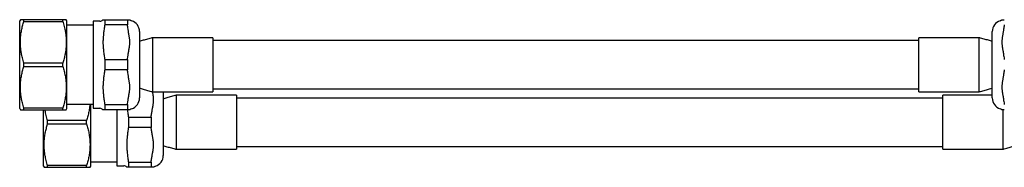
# Model space of a CAD drawing. Header units: millimetres. Extents: x 8 to 796, y 12 to 961.
# Tile 19 of 25: x 301 to 509, y 674 to 705. Entities that reach past the tile are written whole.
import ezdxf

# ---------------------------------------------------------------- set-up
doc = ezdxf.new("R2010")
doc.units = ezdxf.units.MM

msp = doc.modelspace()

# ---------------------------------------------------------------- linework, layer by layer
at = {"color": 7, "linetype": 'Continuous', "lineweight": 30}
for p, q in [((301.18, 705.14), (301.04, 704.89)), ((301.04, 686.39), (301.04, 704.89)), ((301.92, 704.8), (301.92, 705.14)), ((310.15, 705.14), (301.92, 705.14)), ((301.92, 704.8), (310.15, 704.8)), ((310.15, 704.8), (310.15, 705.14)), ((311.04, 704.89), (310.89, 705.14)), ((311.04, 686.39), (311.04, 704.89)), ((318.02, 704.84), (316.59, 704.84)), ((316.59, 704.84), (316.59, 686.44)), ((319.02, 705.14), (319.02, 704.06)), ((319.02, 705.14), (323.82, 705.14)), ((323.82, 705.14), (323.82, 704.06)), ((316.59, 703.98), (311.04, 703.98)), ((323.82, 704.06), (319.02, 704.06)), ((326.39, 702.65), (326.39, 688.64)), ((506.78, 688.64), (506.78, 702.65)), ((341.89, 701.34), (329.11, 701.34)), ((341.89, 701.34), (341.89, 689.94)), ((491.29, 700.74), (341.89, 700.74)), ((504.05, 701.34), (491.29, 701.34)), ((491.29, 689.94), (491.29, 701.34)), ((301.92, 695.3), (301.92, 695.99)), ((310.15, 695.99), (301.92, 695.99)), ((310.15, 695.3), (310.15, 695.99)), ((319.02, 696.73), (323.82, 696.73)), ((319.02, 696.73), (319.02, 694.56)), ((323.82, 696.73), (323.82, 694.56)), ((301.92, 695.3), (310.15, 695.3)), ((323.82, 694.56), (319.02, 694.56)), ((329.11, 689.94), (341.89, 689.94)), ((331.41, 689.94), (331.41, 676.49)), ((341.89, 690.54), (491.29, 690.54)), ((491.29, 689.94), (504.05, 689.94)), ((346.91, 689.2), (334.14, 689.2)), ((346.91, 689.2), (346.91, 677.8)), ((496.31, 688.6), (346.91, 688.6)), ((506.78, 689.2), (496.31, 689.2)), ((496.31, 677.8), (496.31, 689.2)), ((301.04, 686.39), (301.18, 686.14)), ((301.92, 686.14), (301.92, 686.49)), ((310.15, 686.49), (301.92, 686.49)), ((301.92, 686.14), (310.15, 686.14)), ((306.06, 674.25), (306.06, 686.14)), ((310.15, 686.14), (310.15, 686.49)), ((310.89, 686.14), (311.04, 686.39)), ((311.04, 687.31), (316.59, 687.31)), ((316.06, 674.25), (316.06, 687.31)), ((316.59, 686.44), (318.02, 686.44)), ((319.02, 687.23), (323.82, 687.23)), ((319.02, 687.23), (319.02, 686.14)), ((323.82, 686.14), (319.02, 686.14)), ((321.61, 686.14), (321.61, 674.3)), ((323.82, 687.23), (323.82, 686.14)), ((306.94, 683.15), (306.94, 683.84)), ((315.18, 683.84), (306.94, 683.84)), ((315.18, 683.15), (315.18, 683.84)), ((324.05, 684.58), (328.84, 684.58)), ((324.05, 684.58), (324.05, 682.41)), ((328.84, 684.58), (328.84, 682.41)), ((306.94, 683.15), (315.18, 683.15)), ((328.84, 682.41), (324.05, 682.41)), ((334.14, 677.8), (346.91, 677.8)), ((346.91, 678.4), (496.31, 678.4)), ((496.31, 677.8), (509.08, 677.8)), ((316.06, 675.17), (321.61, 675.17)), ((324.05, 675.08), (328.84, 675.08)), ((324.05, 675.08), (324.05, 674)), ((328.84, 675.08), (328.84, 674)), ((306.06, 674.25), (306.2, 674)), ((306.94, 674), (306.94, 674.34)), ((315.18, 674.34), (306.94, 674.34)), ((306.94, 674), (315.18, 674)), ((315.18, 674), (315.18, 674.34)), ((315.91, 674), (316.06, 674.25)), ((321.61, 674.3), (323.05, 674.3)), ((328.84, 674), (324.05, 674))]:
    msp.add_line(p, q, dxfattribs=at)
for centre, radius, start, end in [((318.02, 705.64), 0.8, 270, 321.3195), ((325.08, 706.08), 1.2, 231.2763, 252.2107), ((323.99, 702.65), 2.4, 0, 72.2107), ((509.19, 702.65), 2.4, 107.7893, 180), ((508.09, 706.08), 1.2, 287.7893, 308.7217), ((323.99, 688.64), 2.4, 287.7893, 0), ((509.19, 688.64), 2.4, 180, 252.2107), ((318.02, 685.64), 0.8, 38.6833, 90), ((325.08, 685.21), 1.2, 107.7893, 128.7217), ((508.09, 685.21), 1.2, 51.2763, 72.2107), ((329.01, 676.49), 2.4, 287.7893, 0), ((323.05, 673.5), 0.8, 38.6833, 90), ((330.11, 673.06), 1.2, 107.7893, 128.7217)]:
    msp.add_arc(centre, radius, start, end, dxfattribs=at)
for points, knots in [([(301.92, 705.14), (301.86, 705.14), (301.76, 705.14), (301.62, 705.14), (301.51, 705.14), (301.42, 705.14), (301.35, 705.14), (301.29, 705.14), (301.24, 705.14), (301.2, 705.14), (301.18, 705.14), (301.18, 705.14), (301.18, 705.14)], [0, 0, 0, 0, 0.117153, 0.234323, 0.351468, 0.439969, 0.528494, 0.617016, 0.705511, 0.813182, 0.920944, 1, 1, 1, 1]), ([(301.92, 695.99), (301.86, 696.17), (301.75, 696.53), (301.61, 697.07), (301.49, 697.57), (301.4, 698.03), (301.33, 698.44), (301.27, 698.86), (301.23, 699.28), (301.2, 699.7), (301.18, 700.14), (301.18, 700.57), (301.19, 701.02), (301.22, 701.48), (301.27, 701.96), (301.34, 702.43), (301.43, 702.91), (301.53, 703.38), (301.64, 703.86), (301.77, 704.33), (301.87, 704.64), (301.92, 704.8)], [0, 0, 0, 0, 0.062315, 0.12464, 0.18695, 0.233713, 0.280491, 0.327267, 0.374026, 0.422577, 0.471149, 0.519721, 0.568271, 0.621861, 0.675477, 0.729097, 0.782691, 0.837007, 0.89134, 0.945678, 1, 1, 1, 1]), ([(310.89, 705.14), (310.89, 705.14), (310.89, 705.14), (310.87, 705.14), (310.82, 705.14), (310.76, 705.14), (310.67, 705.14), (310.57, 705.14), (310.45, 705.14), (310.31, 705.14), (310.21, 705.14), (310.15, 705.14)], [0, 0, 0, 0, 0.073505, 0.184046, 0.294491, 0.411581, 0.528707, 0.645806, 0.76386, 0.881938, 1, 1, 1, 1]), ([(310.15, 704.8), (310.21, 704.62), (310.32, 704.26), (310.46, 703.72), (310.58, 703.22), (310.67, 702.76), (310.74, 702.35), (310.8, 701.93), (310.84, 701.51), (310.87, 701.09), (310.89, 700.65), (310.89, 700.22), (310.88, 699.77), (310.85, 699.31), (310.8, 698.83), (310.73, 698.36), (310.64, 697.88), (310.54, 697.41), (310.43, 696.93), (310.3, 696.46), (310.2, 696.15), (310.15, 695.99)], [0, 0, 0, 0, 0.062315, 0.12464, 0.18695, 0.233713, 0.280491, 0.327267, 0.374026, 0.422577, 0.471149, 0.519721, 0.568271, 0.621861, 0.675477, 0.729097, 0.782691, 0.837007, 0.89134, 0.945678, 1, 1, 1, 1]), ([(318.65, 705.14), (318.65, 705.14), (318.65, 705.14), (318.67, 705.14), (318.7, 705.14), (318.74, 705.14), (318.76, 705.14), (318.78, 705.14)], [0, 0, 0, 0, 0.191427, 0.382864, 0.574736, 0.766618, 1, 1, 1, 1]), ([(318.78, 705.14), (318.79, 705.14), (318.82, 705.14), (318.88, 705.14), (318.94, 705.14), (319, 705.14), (319.02, 705.14)], [0, 0, 0, 0, 0.249845, 0.499692, 0.749845, 1, 1, 1, 1]), ([(323.82, 705.14), (323.85, 705.14), (323.9, 705.14), (323.94, 705.14), (323.96, 705.14)], [0, 0, 0, 0, 0.559877, 1, 1, 1, 1]), ([(323.96, 705.14), (323.97, 705.14), (324.01, 705.14), (324.07, 705.14), (324.13, 705.14), (324.19, 705.14), (324.25, 705.14), (324.29, 705.14), (324.32, 705.14), (324.33, 705.14), (324.33, 705.14), (324.33, 705.14)], [0, 0, 0, 0, 0.123913, 0.247843, 0.371774, 0.495699, 0.619622, 0.743512, 0.871603, 0.935802, 1, 1, 1, 1]), ([(508.84, 705.14), (508.84, 705.14), (508.84, 705.14), (508.86, 705.14), (508.88, 705.14), (508.92, 705.14), (508.98, 705.14), (509.04, 705.14), (509.1, 705.14), (509.16, 705.14), (509.2, 705.14), (509.21, 705.14)], [0, 0, 0, 0, 0.093155, 0.186365, 0.279603, 0.372797, 0.498054, 0.623324, 0.748594, 0.87428, 1, 1, 1, 1]), ([(509.21, 705.14), (509.24, 705.14), (509.28, 705.14), (509.33, 705.14), (509.35, 705.14)], [0, 0, 0, 0, 0.560207, 1, 1, 1, 1]), ([(318.78, 702.2), (318.75, 701.97), (318.72, 701.63), (318.68, 701.17), (318.66, 700.81), (318.65, 700.45), (318.65, 700.08), (318.67, 699.7), (318.7, 699.33), (318.74, 698.96), (318.76, 698.71), (318.78, 698.59)], [0, 0, 0, 0, 0.191318, 0.286993, 0.382663, 0.485262, 0.587895, 0.690504, 0.793663, 0.896832, 1, 1, 1, 1]), ([(319.02, 704.06), (319, 703.91), (318.94, 703.6), (318.88, 703.13), (318.82, 702.67), (318.79, 702.36), (318.78, 702.2)], [0, 0, 0, 0, 0.249856, 0.49971, 0.749856, 1, 1, 1, 1]), ([(323.96, 703.17), (323.93, 703.34), (323.89, 703.63), (323.84, 703.93), (323.82, 704.06)], [0, 0, 0, 0, 0.560215, 1, 1, 1, 1]), ([(323.96, 697.62), (323.97, 697.73), (324.01, 697.96), (324.07, 698.31), (324.13, 698.65), (324.19, 698.99), (324.25, 699.33), (324.29, 699.66), (324.32, 699.97), (324.33, 700.25), (324.33, 700.54), (324.32, 700.83), (324.29, 701.12), (324.25, 701.4), (324.21, 701.69), (324.15, 702.01), (324.09, 702.37), (324.02, 702.77), (323.98, 703.04), (323.96, 703.17)], [0, 0, 0, 0, 0.061957, 0.123923, 0.18589, 0.247853, 0.309816, 0.371762, 0.423297, 0.474873, 0.526442, 0.577967, 0.629387, 0.680826, 0.732284, 0.783728, 0.855824, 0.927918, 1, 1, 1, 1]), ([(509.21, 703.17), (509.2, 703.05), (509.16, 702.83), (509.1, 702.48), (509.04, 702.14), (508.98, 701.8), (508.92, 701.45), (508.88, 701.13), (508.85, 700.82), (508.84, 700.53), (508.84, 700.25), (508.85, 699.96), (508.88, 699.67), (508.92, 699.39), (508.96, 699.1), (509.02, 698.78), (509.08, 698.42), (509.15, 698.02), (509.19, 697.75), (509.21, 697.62)], [0, 0, 0, 0, 0.061957, 0.123923, 0.18589, 0.247853, 0.309816, 0.371762, 0.423297, 0.474873, 0.526442, 0.577967, 0.629387, 0.680826, 0.732284, 0.783728, 0.855824, 0.927918, 1, 1, 1, 1]), ([(509.35, 704.06), (509.32, 703.89), (509.27, 703.6), (509.23, 703.3), (509.21, 703.17)], [0, 0, 0, 0, 0.55983, 1, 1, 1, 1]), ([(329.11, 701.34), (329.03, 701.32), (328.77, 701.25), (328.35, 701.14), (327.86, 701), (327.38, 700.87), (326.93, 700.73), (326.6, 700.64), (326.42, 700.58), (326.39, 700.57)], [0, 0, 0, 0, 0.095483, 0.282144, 0.46215, 0.635651, 0.802796, 0.960918, 1, 1, 1, 1]), ([(329.11, 701.34), (329.11, 701.34), (329.11, 701.34), (329.11, 701.31), (329.11, 701.28), (329.11, 701.22), (329.11, 701.14), (329.11, 701.05), (329.11, 700.95), (329.11, 700.82), (329.11, 700.68), (329.11, 700.52), (329.11, 700.35), (329.11, 700.16), (329.11, 699.95), (329.11, 699.74), (329.11, 699.51), (329.11, 699.27), (329.11, 699.01), (329.11, 698.75), (329.11, 698.47), (329.11, 698.19), (329.11, 697.91), (329.11, 697.61), (329.11, 697.3), (329.11, 696.99), (329.11, 696.67), (329.11, 696.36), (329.11, 696.05), (329.11, 695.72), (329.11, 695.4), (329.11, 695.08), (329.11, 694.76), (329.11, 694.45), (329.11, 694.14), (329.11, 693.83), (329.11, 693.53), (329.11, 693.23), (329.11, 692.95), (329.11, 692.67), (329.11, 692.4), (329.11, 692.14), (329.11, 691.89), (329.11, 691.66), (329.11, 691.43), (329.11, 691.23), (329.11, 691.03), (329.11, 690.85), (329.11, 690.68), (329.11, 690.53), (329.11, 690.4), (329.11, 690.28), (329.11, 690.18), (329.11, 690.1), (329.11, 690.03), (329.11, 689.98), (329.11, 689.95), (329.11, 689.95), (329.11, 689.94)], [0, 0, 0, 0, 0.016834, 0.03368, 0.050515, 0.067792, 0.085083, 0.10236, 0.119998, 0.137648, 0.155285, 0.173435, 0.191599, 0.209748, 0.227385, 0.245036, 0.262673, 0.280823, 0.298987, 0.317136, 0.334773, 0.352424, 0.370061, 0.38821, 0.406374, 0.424524, 0.442161, 0.459812, 0.477449, 0.495598, 0.513762, 0.531912, 0.549549, 0.567199, 0.584836, 0.602986, 0.62115, 0.639299, 0.656936, 0.674587, 0.692224, 0.710374, 0.728538, 0.746687, 0.764324, 0.781975, 0.799612, 0.817761, 0.835926, 0.854075, 0.871712, 0.889363, 0.907, 0.925149, 0.943313, 0.961463, 0.980696, 1, 1, 1, 1]), ([(506.79, 700.57), (506.74, 700.58), (506.56, 700.64), (506.22, 700.74), (505.77, 700.87), (505.31, 701), (504.82, 701.14), (504.4, 701.25), (504.15, 701.32), (504.05, 701.34)], [0, 0, 0, 0, 0.046883, 0.205648, 0.3703, 0.540974, 0.717803, 0.90092, 1, 1, 1, 1]), ([(504.05, 689.94), (504.05, 689.95), (504.05, 689.95), (504.05, 689.97), (504.05, 690.01), (504.05, 690.07), (504.05, 690.14), (504.05, 690.23), (504.05, 690.34), (504.05, 690.47), (504.05, 690.61), (504.06, 690.77), (504.06, 690.94), (504.06, 691.13), (504.06, 691.34), (504.06, 691.55), (504.06, 691.78), (504.06, 692.02), (504.06, 692.28), (504.06, 692.54), (504.06, 692.82), (504.05, 693.09), (504.05, 693.38), (504.05, 693.68), (504.05, 693.99), (504.05, 694.3), (504.05, 694.61), (504.05, 694.93), (504.05, 695.24), (504.05, 695.57), (504.05, 695.89), (504.05, 696.21), (504.05, 696.53), (504.05, 696.84), (504.05, 697.15), (504.05, 697.46), (504.05, 697.76), (504.05, 698.06), (504.05, 698.34), (504.05, 698.62), (504.06, 698.89), (504.06, 699.15), (504.06, 699.4), (504.06, 699.63), (504.06, 699.85), (504.06, 700.06), (504.06, 700.26), (504.06, 700.44), (504.05, 700.61), (504.05, 700.76), (504.05, 700.89), (504.05, 701.01), (504.05, 701.11), (504.05, 701.19), (504.05, 701.26), (504.05, 701.31), (504.05, 701.34), (504.05, 701.34), (504.05, 701.34)], [0, 0, 0, 0, 0.016834, 0.03368, 0.050515, 0.067792, 0.085083, 0.10236, 0.119998, 0.137648, 0.155285, 0.173435, 0.191599, 0.209748, 0.227385, 0.245036, 0.262673, 0.280823, 0.298987, 0.317136, 0.334773, 0.352424, 0.370061, 0.38821, 0.406374, 0.424524, 0.442161, 0.459812, 0.477449, 0.495598, 0.513762, 0.531912, 0.549549, 0.567199, 0.584836, 0.602986, 0.62115, 0.639299, 0.656936, 0.674587, 0.692224, 0.710374, 0.728538, 0.746687, 0.764324, 0.781975, 0.799612, 0.817761, 0.835926, 0.854075, 0.871712, 0.889363, 0.907, 0.925149, 0.943313, 0.961463, 0.980696, 1, 1, 1, 1]), ([(318.78, 698.59), (318.79, 698.43), (318.82, 698.12), (318.88, 697.66), (318.94, 697.19), (319, 696.88), (319.02, 696.73)], [0, 0, 0, 0, 0.249845, 0.499692, 0.749845, 1, 1, 1, 1]), ([(323.82, 696.73), (323.85, 696.9), (323.9, 697.19), (323.94, 697.49), (323.96, 697.62)], [0, 0, 0, 0, 0.55983, 1, 1, 1, 1]), ([(509.21, 697.62), (509.24, 697.45), (509.28, 697.16), (509.33, 696.86), (509.35, 696.73)], [0, 0, 0, 0, 0.560215, 1, 1, 1, 1]), ([(301.92, 686.49), (301.86, 686.67), (301.75, 687.03), (301.61, 687.57), (301.49, 688.07), (301.4, 688.53), (301.33, 688.94), (301.27, 689.36), (301.23, 689.78), (301.2, 690.2), (301.18, 690.64), (301.18, 691.07), (301.19, 691.52), (301.22, 691.98), (301.27, 692.46), (301.34, 692.93), (301.43, 693.41), (301.53, 693.88), (301.64, 694.36), (301.77, 694.83), (301.87, 695.14), (301.92, 695.3)], [0, 0, 0, 0, 0.062315, 0.12464, 0.18695, 0.233713, 0.280491, 0.327267, 0.374026, 0.422577, 0.471149, 0.519721, 0.568271, 0.621861, 0.675477, 0.729097, 0.782691, 0.837007, 0.89134, 0.945678, 1, 1, 1, 1]), ([(310.15, 695.3), (310.2, 695.14), (310.3, 694.81), (310.44, 694.32), (310.55, 693.83), (310.66, 693.34), (310.74, 692.87), (310.8, 692.42), (310.84, 691.99), (310.87, 691.57), (310.89, 691.14), (310.89, 690.71), (310.88, 690.27), (310.85, 689.81), (310.8, 689.33), (310.73, 688.86), (310.64, 688.38), (310.54, 687.91), (310.43, 687.43), (310.3, 686.96), (310.2, 686.65), (310.15, 686.49)], [0, 0, 0, 0, 0.056163, 0.112357, 0.168555, 0.224733, 0.280883, 0.328749, 0.376657, 0.424583, 0.472507, 0.520408, 0.568269, 0.621859, 0.675475, 0.729095, 0.78269, 0.837006, 0.89134, 0.945678, 1, 1, 1, 1]), ([(319.02, 694.56), (319, 694.41), (318.94, 694.1), (318.88, 693.63), (318.82, 693.17), (318.79, 692.86), (318.78, 692.7)], [0, 0, 0, 0, 0.249856, 0.49971, 0.749856, 1, 1, 1, 1]), ([(323.96, 693.67), (323.93, 693.84), (323.89, 694.13), (323.84, 694.43), (323.82, 694.56)], [0, 0, 0, 0, 0.560215, 1, 1, 1, 1]), ([(509.35, 694.56), (509.32, 694.39), (509.27, 694.1), (509.23, 693.8), (509.21, 693.67)], [0, 0, 0, 0, 0.55983, 1, 1, 1, 1]), ([(318.78, 692.7), (318.75, 692.47), (318.72, 692.13), (318.68, 691.67), (318.66, 691.31), (318.65, 690.95), (318.65, 690.58), (318.67, 690.2), (318.7, 689.83), (318.74, 689.46), (318.76, 689.21), (318.78, 689.09)], [0, 0, 0, 0, 0.191318, 0.286993, 0.382663, 0.485262, 0.587895, 0.690504, 0.793663, 0.896832, 1, 1, 1, 1]), ([(323.96, 688.12), (323.97, 688.23), (324.01, 688.46), (324.07, 688.81), (324.13, 689.15), (324.19, 689.49), (324.25, 689.83), (324.29, 690.16), (324.32, 690.47), (324.33, 690.75), (324.33, 691.04), (324.32, 691.33), (324.29, 691.62), (324.25, 691.9), (324.21, 692.19), (324.15, 692.51), (324.09, 692.87), (324.02, 693.27), (323.98, 693.54), (323.96, 693.67)], [0, 0, 0, 0, 0.061957, 0.123923, 0.18589, 0.247853, 0.309816, 0.371762, 0.423297, 0.474873, 0.526442, 0.577967, 0.629387, 0.680826, 0.732284, 0.783728, 0.855824, 0.927918, 1, 1, 1, 1]), ([(509.21, 693.67), (509.2, 693.55), (509.16, 693.33), (509.1, 692.98), (509.04, 692.64), (508.98, 692.3), (508.92, 691.95), (508.88, 691.63), (508.85, 691.32), (508.84, 691.03), (508.84, 690.75), (508.85, 690.46), (508.88, 690.17), (508.92, 689.89), (508.96, 689.6), (509.02, 689.28), (509.08, 688.92), (509.15, 688.52), (509.19, 688.25), (509.21, 688.12)], [0, 0, 0, 0, 0.0619573, 0.1239232, 0.1858897, 0.247853, 0.3098156, 0.3717617, 0.423297, 0.4748731, 0.5264419, 0.577967, 0.6293872, 0.6808263, 0.7322835, 0.7837284, 0.8558241, 0.9279184, 1, 1, 1, 1]), ([(326.38, 690.72), (326.43, 690.71), (326.61, 690.65), (326.95, 690.55), (327.4, 690.42), (327.86, 690.29), (328.35, 690.15), (328.77, 690.04), (329.02, 689.97), (329.11, 689.94)], [0, 0, 0, 0, 0.046883, 0.205648, 0.3703, 0.540974, 0.717803, 0.90092, 1, 1, 1, 1]), ([(328.98, 685.47), (329, 685.59), (329.03, 685.82), (329.09, 686.16), (329.15, 686.5), (329.21, 686.84), (329.27, 687.19), (329.32, 687.51), (329.34, 687.82), (329.36, 688.11), (329.36, 688.39), (329.34, 688.68), (329.32, 688.97), (329.28, 689.26), (329.23, 689.54), (329.19, 689.77), (329.17, 689.9), (329.16, 689.94)], [0, 0, 0, 0, 0.076936, 0.153882, 0.23083, 0.307773, 0.384716, 0.461638, 0.525632, 0.589677, 0.653713, 0.717694, 0.781546, 0.845421, 0.909318, 0.9732, 1, 1, 1, 1]), ([(504.05, 689.94), (504.14, 689.97), (504.4, 690.04), (504.82, 690.15), (505.31, 690.29), (505.79, 690.42), (506.24, 690.56), (506.57, 690.65), (506.75, 690.71), (506.78, 690.72)], [0, 0, 0, 0, 0.0954831, 0.2821442, 0.4621503, 0.6356508, 0.8027962, 0.960918, 1, 1, 1, 1]), ([(318.78, 689.09), (318.79, 688.93), (318.82, 688.62), (318.88, 688.16), (318.94, 687.69), (319, 687.38), (319.02, 687.23)], [0, 0, 0, 0, 0.249845, 0.499692, 0.749845, 1, 1, 1, 1]), ([(323.82, 687.23), (323.85, 687.4), (323.9, 687.69), (323.94, 687.99), (323.96, 688.12)], [0, 0, 0, 0, 0.55983, 1, 1, 1, 1]), ([(334.14, 689.2), (334.05, 689.17), (333.79, 689.11), (333.37, 688.99), (332.88, 688.85), (332.41, 688.72), (331.95, 688.59), (331.62, 688.49), (331.44, 688.43), (331.41, 688.42)], [0, 0, 0, 0, 0.095483, 0.282144, 0.46215, 0.635651, 0.802796, 0.960918, 1, 1, 1, 1]), ([(334.14, 689.2), (334.14, 689.2), (334.14, 689.19), (334.14, 689.17), (334.14, 689.13), (334.14, 689.07), (334.14, 689), (334.14, 688.91), (334.14, 688.8), (334.14, 688.68), (334.14, 688.53), (334.14, 688.37), (334.14, 688.2), (334.14, 688.01), (334.14, 687.81), (334.14, 687.59), (334.14, 687.36), (334.14, 687.12), (334.14, 686.86), (334.14, 686.6), (334.14, 686.33), (334.14, 686.05), (334.14, 685.76), (334.14, 685.46), (334.14, 685.15), (334.14, 684.84), (334.14, 684.53), (334.14, 684.22), (334.14, 683.9), (334.14, 683.58), (334.14, 683.25), (334.14, 682.93), (334.14, 682.61), (334.14, 682.3), (334.14, 681.99), (334.14, 681.68), (334.14, 681.38), (334.14, 681.08), (334.14, 680.8), (334.14, 680.52), (334.14, 680.26), (334.14, 680), (334.14, 679.75), (334.14, 679.51), (334.14, 679.29), (334.14, 679.08), (334.14, 678.89), (334.14, 678.7), (334.14, 678.54), (334.14, 678.38), (334.14, 678.25), (334.14, 678.14), (334.14, 678.03), (334.14, 677.95), (334.14, 677.88), (334.14, 677.84), (334.14, 677.8), (334.14, 677.8), (334.14, 677.8)], [0, 0, 0, 0, 0.016834, 0.03368, 0.050515, 0.067792, 0.085083, 0.10236, 0.119998, 0.137648, 0.155285, 0.173435, 0.191599, 0.209748, 0.227385, 0.245036, 0.262673, 0.280823, 0.298987, 0.317136, 0.334773, 0.352424, 0.370061, 0.38821, 0.406374, 0.424524, 0.442161, 0.459812, 0.477449, 0.495598, 0.513762, 0.531912, 0.549549, 0.567199, 0.584836, 0.602986, 0.62115, 0.639299, 0.656936, 0.674587, 0.692224, 0.710374, 0.728538, 0.746687, 0.764324, 0.781975, 0.799612, 0.817761, 0.835926, 0.854075, 0.871712, 0.889363, 0.907, 0.925149, 0.943313, 0.961463, 0.980696, 1, 1, 1, 1]), ([(509.21, 688.12), (509.24, 687.95), (509.28, 687.66), (509.33, 687.36), (509.35, 687.23)], [0, 0, 0, 0, 0.560215, 1, 1, 1, 1]), ([(301.18, 686.14), (301.18, 686.14), (301.18, 686.14), (301.2, 686.14), (301.25, 686.14), (301.31, 686.14), (301.4, 686.14), (301.5, 686.14), (301.62, 686.14), (301.76, 686.14), (301.86, 686.14), (301.92, 686.14)], [0, 0, 0, 0, 0.073505, 0.184046, 0.294491, 0.411581, 0.528707, 0.645806, 0.76386, 0.881938, 1, 1, 1, 1]), ([(306.94, 683.84), (306.88, 684.02), (306.77, 684.38), (306.63, 684.92), (306.51, 685.42), (306.43, 685.83), (306.4, 686.06), (306.38, 686.14)], [0, 0, 0, 0, 0.236437, 0.4729103, 0.7093279, 0.886755, 1, 1, 1, 1]), ([(310.15, 686.14), (310.21, 686.14), (310.31, 686.14), (310.45, 686.14), (310.56, 686.14), (310.65, 686.14), (310.72, 686.14), (310.78, 686.14), (310.83, 686.14), (310.87, 686.14), (310.89, 686.14), (310.89, 686.14), (310.89, 686.14)], [0, 0, 0, 0, 0.117153, 0.234323, 0.351468, 0.439969, 0.528494, 0.617016, 0.705511, 0.813182, 0.920944, 1, 1, 1, 1]), ([(315.88, 687.31), (315.87, 687.26), (315.86, 687.05), (315.82, 686.68), (315.75, 686.21), (315.67, 685.73), (315.57, 685.26), (315.45, 684.78), (315.32, 684.31), (315.23, 684), (315.18, 683.84)], [0, 0, 0, 0, 0.043395, 0.179032, 0.314678, 0.45026, 0.587666, 0.725116, 0.862578, 1, 1, 1, 1]), ([(318.78, 686.14), (318.75, 686.14), (318.72, 686.14), (318.68, 686.14), (318.65, 686.14), (318.65, 686.14), (318.65, 686.14)], [0, 0, 0, 0, 0.382633, 0.573984, 0.765322, 1, 1, 1, 1]), ([(319.02, 686.14), (319, 686.14), (318.94, 686.14), (318.88, 686.14), (318.82, 686.14), (318.79, 686.14), (318.78, 686.14)], [0, 0, 0, 0, 0.249856, 0.49971, 0.749856, 1, 1, 1, 1]), ([(323.96, 686.14), (323.93, 686.14), (323.89, 686.14), (323.84, 686.14), (323.82, 686.14)], [0, 0, 0, 0, 0.560207, 1, 1, 1, 1]), ([(323.83, 686.14), (323.84, 686.09), (323.86, 685.88), (323.9, 685.51), (323.97, 685.05), (324.02, 684.74), (324.05, 684.58)], [0, 0, 0, 0, 0.108206, 0.405227, 0.702613, 1, 1, 1, 1]), ([(324.33, 686.14), (324.33, 686.14), (324.33, 686.14), (324.31, 686.14), (324.29, 686.14), (324.25, 686.14), (324.19, 686.14), (324.13, 686.14), (324.07, 686.14), (324.01, 686.14), (323.97, 686.14), (323.96, 686.14)], [0, 0, 0, 0, 0.0931548, 0.1863645, 0.2796028, 0.3727967, 0.4980536, 0.6233235, 0.7485943, 0.8742797, 1, 1, 1, 1]), ([(328.84, 684.58), (328.87, 684.75), (328.92, 685.04), (328.96, 685.34), (328.98, 685.47)], [0, 0, 0, 0, 0.55983, 1, 1, 1, 1]), ([(509.21, 686.14), (509.2, 686.14), (509.16, 686.14), (509.1, 686.14), (509.04, 686.14), (508.98, 686.14), (508.92, 686.14), (508.88, 686.14), (508.85, 686.14), (508.84, 686.14), (508.84, 686.14), (508.84, 686.14)], [0, 0, 0, 0, 0.123913, 0.247843, 0.371774, 0.495699, 0.619622, 0.743512, 0.871603, 0.935802, 1, 1, 1, 1]), ([(509.08, 677.8), (509.08, 677.8), (509.08, 677.8), (509.08, 677.83), (509.08, 677.87), (509.08, 677.92), (509.08, 678), (509.08, 678.09), (509.08, 678.19), (509.08, 678.32), (509.08, 678.46), (509.08, 678.62), (509.08, 678.8), (509.08, 678.99), (509.08, 679.19), (509.08, 679.4), (509.08, 679.63), (509.08, 679.87), (509.08, 680.13), (509.08, 680.4), (509.08, 680.67), (509.08, 680.95), (509.08, 681.24), (509.08, 681.54), (509.08, 681.84), (509.08, 682.15), (509.08, 682.47), (509.08, 682.78), (509.08, 683.1), (509.08, 683.42), (509.08, 683.74), (509.08, 684.06), (509.08, 684.38), (509.08, 684.69), (509.08, 685), (509.08, 685.31), (509.08, 685.62), (509.08, 685.89), (509.08, 686.07), (509.08, 686.14)], [0, 0, 0, 0, 0.025749, 0.051516, 0.077266, 0.103693, 0.13014, 0.156567, 0.183544, 0.210542, 0.23752, 0.26528, 0.293064, 0.320824, 0.347802, 0.374799, 0.401777, 0.429537, 0.457321, 0.485081, 0.512059, 0.539056, 0.566033, 0.593794, 0.621577, 0.649338, 0.676315, 0.703313, 0.73029, 0.758051, 0.785834, 0.813595, 0.840572, 0.86757, 0.894547, 0.922308, 0.950091, 0.977852, 1, 1, 1, 1]), ([(509.35, 686.14), (509.32, 686.14), (509.27, 686.14), (509.23, 686.14), (509.21, 686.14)], [0, 0, 0, 0, 0.559877, 1, 1, 1, 1]), ([(306.94, 674.34), (306.88, 674.52), (306.77, 674.88), (306.63, 675.42), (306.51, 675.92), (306.42, 676.38), (306.35, 676.79), (306.3, 677.21), (306.25, 677.63), (306.22, 678.06), (306.2, 678.49), (306.2, 678.92), (306.22, 679.37), (306.25, 679.83), (306.3, 680.31), (306.37, 680.79), (306.45, 681.26), (306.55, 681.74), (306.67, 682.21), (306.8, 682.68), (306.89, 682.99), (306.94, 683.15)], [0, 0, 0, 0, 0.062315, 0.12464, 0.18695, 0.233713, 0.280491, 0.327267, 0.374026, 0.422577, 0.471149, 0.519721, 0.568271, 0.621861, 0.675477, 0.729097, 0.782691, 0.837007, 0.89134, 0.945678, 1, 1, 1, 1]), ([(315.18, 683.15), (315.23, 682.99), (315.33, 682.67), (315.46, 682.18), (315.58, 681.69), (315.68, 681.19), (315.76, 680.72), (315.82, 680.27), (315.87, 679.85), (315.9, 679.42), (315.91, 678.99), (315.92, 678.57), (315.9, 678.12), (315.87, 677.66), (315.82, 677.18), (315.75, 676.71), (315.67, 676.23), (315.57, 675.76), (315.45, 675.28), (315.32, 674.81), (315.23, 674.5), (315.18, 674.34)], [0, 0, 0, 0, 0.056163, 0.112357, 0.168555, 0.224733, 0.280883, 0.328749, 0.376657, 0.424583, 0.472507, 0.520408, 0.568269, 0.621859, 0.675475, 0.729095, 0.78269, 0.837006, 0.89134, 0.945678, 1, 1, 1, 1]), ([(324.05, 682.41), (324.02, 682.26), (323.97, 681.95), (323.9, 681.49), (323.85, 681.02), (323.82, 680.71), (323.8, 680.55)], [0, 0, 0, 0, 0.249856, 0.49971, 0.749856, 1, 1, 1, 1]), ([(328.98, 681.52), (328.96, 681.69), (328.92, 681.99), (328.87, 682.28), (328.84, 682.41)], [0, 0, 0, 0, 0.560215, 1, 1, 1, 1]), ([(328.98, 675.97), (329, 676.09), (329.03, 676.32), (329.09, 676.66), (329.15, 677), (329.21, 677.34), (329.27, 677.69), (329.32, 678.01), (329.34, 678.32), (329.36, 678.61), (329.36, 678.89), (329.34, 679.18), (329.32, 679.47), (329.28, 679.76), (329.23, 680.04), (329.18, 680.36), (329.11, 680.72), (329.04, 681.12), (329, 681.39), (328.98, 681.52)], [0, 0, 0, 0, 0.061957, 0.123923, 0.18589, 0.247853, 0.309816, 0.371762, 0.423297, 0.474873, 0.526442, 0.577967, 0.629387, 0.680826, 0.732284, 0.783728, 0.855824, 0.927918, 1, 1, 1, 1]), ([(323.8, 680.55), (323.78, 680.32), (323.74, 679.98), (323.7, 679.52), (323.68, 679.16), (323.67, 678.8), (323.68, 678.43), (323.7, 678.06), (323.73, 677.68), (323.76, 677.31), (323.79, 677.06), (323.8, 676.94)], [0, 0, 0, 0, 0.191318, 0.286993, 0.382663, 0.485262, 0.587895, 0.690504, 0.793663, 0.896832, 1, 1, 1, 1]), ([(331.41, 678.57), (331.45, 678.56), (331.64, 678.5), (331.97, 678.4), (332.42, 678.27), (332.89, 678.14), (333.37, 678), (333.79, 677.89), (334.05, 677.82), (334.14, 677.8)], [0, 0, 0, 0, 0.046883, 0.205648, 0.3703, 0.540974, 0.717803, 0.90092, 1, 1, 1, 1]), ([(509.08, 677.8), (509.17, 677.82), (509.42, 677.89), (509.85, 678), (510.34, 678.14), (510.81, 678.28), (511.26, 678.41), (511.59, 678.51), (511.77, 678.56), (511.81, 678.57)], [0, 0, 0, 0, 0.095483, 0.282144, 0.46215, 0.635651, 0.802796, 0.960918, 1, 1, 1, 1]), ([(323.8, 676.94), (323.82, 676.79), (323.85, 676.47), (323.9, 676.01), (323.97, 675.55), (324.02, 675.24), (324.05, 675.08)], [0, 0, 0, 0, 0.249845, 0.499692, 0.749845, 1, 1, 1, 1]), ([(328.84, 675.08), (328.87, 675.25), (328.92, 675.54), (328.96, 675.84), (328.98, 675.97)], [0, 0, 0, 0, 0.55983, 1, 1, 1, 1]), ([(306.21, 674), (306.21, 674), (306.21, 674), (306.23, 674), (306.27, 674), (306.33, 674), (306.42, 674), (306.52, 674), (306.65, 674), (306.78, 674), (306.89, 674), (306.94, 674)], [0, 0, 0, 0, 0.073505, 0.184046, 0.294491, 0.411581, 0.528707, 0.645806, 0.76386, 0.881938, 1, 1, 1, 1]), ([(315.18, 674), (315.23, 674), (315.33, 674), (315.47, 674), (315.58, 674), (315.67, 674), (315.74, 674), (315.8, 674), (315.85, 674), (315.89, 674), (315.91, 674), (315.91, 674), (315.91, 674)], [0, 0, 0, 0, 0.117153, 0.234323, 0.351468, 0.439969, 0.528494, 0.617016, 0.705511, 0.813182, 0.920944, 1, 1, 1, 1]), ([(323.8, 674), (323.78, 674), (323.74, 674), (323.7, 674), (323.68, 674), (323.67, 674), (323.67, 674)], [0, 0, 0, 0, 0.382633, 0.573984, 0.765322, 1, 1, 1, 1]), ([(324.05, 674), (324.02, 674), (323.97, 674), (323.9, 674), (323.85, 674), (323.82, 674), (323.8, 674)], [0, 0, 0, 0, 0.249856, 0.49971, 0.749856, 1, 1, 1, 1]), ([(328.98, 674), (328.96, 674), (328.92, 674), (328.87, 674), (328.84, 674)], [0, 0, 0, 0, 0.560207, 1, 1, 1, 1]), ([(329.36, 674), (329.36, 674), (329.35, 674), (329.34, 674), (329.31, 674), (329.27, 674), (329.22, 674), (329.15, 674), (329.09, 674), (329.03, 674), (329, 674), (328.98, 674)], [0, 0, 0, 0, 0.093155, 0.186365, 0.279603, 0.372797, 0.498054, 0.623324, 0.748594, 0.87428, 1, 1, 1, 1])]:
    msp.add_open_spline(points, degree=3, knots=knots, dxfattribs=at)

doc.saveas('drawing.dxf')
